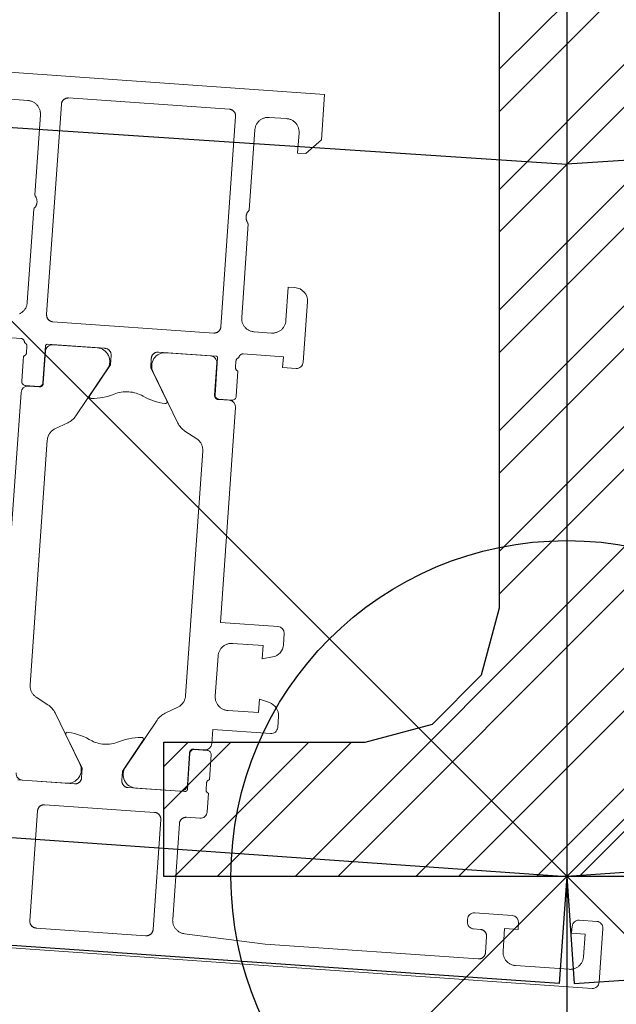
# Model space of a CAD drawing. Header units: metres. Extents: x 63115 to 703450, y -261936 to -53969.
# Tile 77 of 209: x 162059 to 162103, y -144143 to -144070. Entities that reach past the tile are written whole.
import ezdxf

# ---------------------------------------------------------------- set-up
doc = ezdxf.new("R2010")
doc.units = ezdxf.units.M
doc.header["$PDMODE"] = 35
doc.header["$PDSIZE"] = 50
doc.layers.add('_01Hulplijnen', color=6, linetype='Continuous', plot=False)
for name, color, linetype in [('_02Binnenwanden', 2, 'Continuous'), ('_02Constructie', 2, 'Continuous'), ('_03-PROJECTION', 1, 'Continuous'), ('_09-HATCH', 7, 'Continuous'), ('LAYER98', 7, 'Continuous')]:
    doc.layers.add(name, color=color, linetype=linetype)

# ---------------------------------------------------------------- blocks, each defined once
blk = doc.blocks.new('ruit_950x8')
at = {"layer": '_01Hulplijnen'}
blk.add_lwpolyline([(0, 0), (950, 0), (950, 8), (0, 8)], close=True, dxfattribs=at)
blk = doc.blocks.new('T kozijn')
at = {"layer": '_09-HATCH'}
h = blk.add_hatch(dxfattribs=at)
h.set_pattern_fill('STEEL', color=256, scale=2, angle=180, style=0)
h.set_pattern_definition([(225, (-1304.0545, -5.8305), (4.490128, -4.490128), []), (225, (-1304.0545, -9.0055), (4.490128, -4.490128), [])])
h.paths.add_polyline_path([(-30, 0), (-30, 10), (-15, 10), (-10, 11.34), (-6.34, 15), (-5, 20), (-5, 120), (5, 120), (5, 20), (6.34, 15), (10, 11.34), (15, 10), (30, 10), (30, 0)])
at = {"layer": '_02Constructie'}
blk.add_lwpolyline([(-30, 0), (-30, 10), (-15, 10), (-10, 11.34), (-6.34, 15), (-5, 20), (-5, 120), (5, 120), (5, 20), (6.34, 15), (10, 11.34), (15, 10), (30, 10), (30, 0)], close=True, dxfattribs=at)
blk = doc.blocks.new('schuco ruit')
at = {"layer": 'LAYER98', "color": 7, "linetype": 'Continuous', "lineweight": 9}
for points in [[(23.85, 60), (23.85, 56.6), (24.95, 55.5), (25.55, 55.5), (25.55, 57)], [(48.15, 57), (48.15, 55.5), (48.75, 55.5), (49.85, 56.6), (49.85, 60), (23.85, 60)], [(25.55, 57), (25.551, 57.055), (25.556, 57.109), (25.563, 57.162), (25.574, 57.215), (25.586, 57.268), (25.602, 57.32), (25.621, 57.371), (25.642, 57.42), (25.667, 57.469), (25.693, 57.516), (25.722, 57.562), (25.753, 57.606), (25.788, 57.648), (25.824, 57.688), (25.862, 57.726), (25.903, 57.763), (25.945, 57.797), (25.989, 57.828), (26.035, 57.857), (26.082, 57.884), (26.13, 57.908), (26.18, 57.929), (26.231, 57.948), (26.283, 57.964), (26.334, 57.977), (26.388, 57.987), (26.442, 57.995), (26.496, 57.999), (26.55, 58)], [(26.55, 58), (27.85, 58)], [(27.85, 58), (27.904, 57.999), (27.958, 57.995), (28.011, 57.987), (28.065, 57.977), (28.118, 57.964), (28.169, 57.948), (28.22, 57.929), (28.27, 57.908), (28.318, 57.884), (28.366, 57.857), (28.411, 57.828), (28.455, 57.797), (28.498, 57.763), (28.538, 57.726), (28.576, 57.688), (28.612, 57.648), (28.646, 57.606), (28.677, 57.562), (28.707, 57.516), (28.734, 57.469), (28.757, 57.42), (28.779, 57.371), (28.797, 57.32), (28.813, 57.268), (28.827, 57.215), (28.836, 57.162), (28.844, 57.109), (28.848, 57.055), (28.85, 57)], [(30.35, 57.9), (30.351, 57.927), (30.353, 57.954), (30.357, 57.981), (30.362, 58.008), (30.368, 58.034), (30.376, 58.06), (30.385, 58.085), (30.396, 58.11), (30.408, 58.134), (30.421, 58.158), (30.436, 58.181), (30.452, 58.203), (30.469, 58.224), (30.487, 58.244), (30.506, 58.263), (30.526, 58.281), (30.547, 58.298), (30.569, 58.314), (30.592, 58.328), (30.616, 58.342), (30.64, 58.354), (30.665, 58.365), (30.69, 58.374), (30.716, 58.382), (30.743, 58.388), (30.769, 58.393), (30.795, 58.397), (30.823, 58.399), (30.85, 58.4)], [(30.35, 42.2), (30.35, 57.9)], [(30.85, 58.4), (42.85, 58.4)], [(42.85, 58.4), (42.876, 58.399), (42.904, 58.397), (42.931, 58.393), (42.958, 58.388), (42.984, 58.382), (43.009, 58.374), (43.035, 58.365), (43.06, 58.354), (43.084, 58.342), (43.108, 58.328), (43.13, 58.314), (43.153, 58.298), (43.173, 58.281), (43.194, 58.263), (43.212, 58.244), (43.231, 58.224), (43.248, 58.203), (43.264, 58.181), (43.278, 58.158), (43.292, 58.134), (43.303, 58.11), (43.314, 58.085), (43.324, 58.06), (43.332, 58.034), (43.338, 58.008), (43.343, 57.981), (43.347, 57.954), (43.349, 57.927), (43.35, 57.9)], [(43.35, 57.9), (43.35, 42.2)], [(44.85, 57), (44.851, 57.055), (44.856, 57.109), (44.863, 57.162), (44.874, 57.215), (44.886, 57.268), (44.902, 57.32), (44.92, 57.371), (44.942, 57.42), (44.966, 57.469), (44.993, 57.516), (45.022, 57.562), (45.054, 57.606), (45.087, 57.648), (45.124, 57.688), (45.163, 57.726), (45.203, 57.763), (45.245, 57.797), (45.289, 57.828), (45.334, 57.857), (45.381, 57.884), (45.43, 57.908), (45.48, 57.929), (45.531, 57.948), (45.583, 57.964), (45.635, 57.977), (45.688, 57.987), (45.742, 57.995), (45.795, 57.999), (45.85, 58)], [(45.85, 58), (47.15, 58)], [(28.85, 57), (28.85, 51)], [(44.85, 51), (44.85, 57)], [(28.85, 51), (28.876, 50.971), (28.901, 50.94), (28.924, 50.908), (28.946, 50.875), (28.965, 50.841), (28.983, 50.805), (28.999, 50.769), (29.012, 50.732), (29.023, 50.695), (29.033, 50.656), (29.041, 50.618), (29.045, 50.579), (29.049, 50.539), (29.05, 50.5), (29.049, 50.461), (29.045, 50.421), (29.041, 50.382), (29.033, 50.344), (29.023, 50.305), (29.012, 50.268), (28.999, 50.231), (28.983, 50.195), (28.965, 50.159), (28.946, 50.125), (28.924, 50.092), (28.901, 50.06), (28.876, 50.029), (28.85, 50)], [(44.85, 50), (44.824, 50.029), (44.798, 50.06), (44.776, 50.092), (44.754, 50.125), (44.735, 50.159), (44.717, 50.195), (44.702, 50.231), (44.688, 50.268), (44.676, 50.305), (44.667, 50.344), (44.66, 50.382), (44.654, 50.421), (44.651, 50.461), (44.65, 50.5), (44.651, 50.539), (44.654, 50.579), (44.66, 50.618), (44.667, 50.656), (44.676, 50.695), (44.688, 50.732), (44.702, 50.769), (44.717, 50.805), (44.735, 50.841), (44.754, 50.875), (44.776, 50.908), (44.798, 50.94), (44.824, 50.971), (44.85, 51)], [(28.85, 50), (28.85, 43)], [(44.85, 43), (44.85, 50)], [(25.55, 43), (25.55, 45.5), (25.05, 45.5)], [(24.05, 44.5), (24.05, 40)], [(26.55, 42), (26.496, 42.001), (26.442, 42.006), (26.388, 42.013), (26.334, 42.023), (26.283, 42.036), (26.231, 42.052), (26.18, 42.071), (26.13, 42.093), (26.082, 42.116), (26.035, 42.143), (25.989, 42.172), (25.945, 42.204), (25.903, 42.238), (25.862, 42.274), (25.824, 42.312), (25.788, 42.353), (25.753, 42.395), (25.722, 42.439), (25.693, 42.484), (25.667, 42.531), (25.642, 42.58), (25.621, 42.63), (25.602, 42.681), (25.586, 42.732), (25.574, 42.785), (25.563, 42.838), (25.556, 42.892), (25.551, 42.946), (25.55, 43)], [(28.85, 43), (28.848, 42.946), (28.844, 42.892), (28.836, 42.838), (28.827, 42.785), (28.813, 42.732), (28.797, 42.681), (28.779, 42.63), (28.757, 42.58), (28.733, 42.531), (28.707, 42.484), (28.677, 42.439), (28.646, 42.395), (28.612, 42.353), (28.576, 42.312), (28.538, 42.274), (28.498, 42.238), (28.455, 42.204), (28.411, 42.172), (28.366, 42.143), (28.318, 42.116), (28.27, 42.093), (28.22, 42.071), (28.169, 42.052), (28.118, 42.036), (28.065, 42.023), (28.011, 42.013), (27.958, 42.006), (27.904, 42.001), (27.85, 42)], [(45.381, 42.116), (45.334, 42.143), (45.289, 42.172), (45.245, 42.204), (45.203, 42.238), (45.163, 42.274), (45.124, 42.312), (45.087, 42.353), (45.054, 42.395), (45.022, 42.439), (44.993, 42.484), (44.966, 42.531), (44.942, 42.58), (44.92, 42.63), (44.902, 42.681), (44.886, 42.732), (44.874, 42.785), (44.863, 42.838), (44.856, 42.892), (44.851, 42.946), (44.85, 43)], [(27.85, 42), (26.55, 42)], [(30.85, 41.7), (30.823, 41.701), (30.795, 41.703), (30.769, 41.707), (30.743, 41.712), (30.716, 41.718), (30.69, 41.726), (30.665, 41.736), (30.64, 41.746), (30.616, 41.758), (30.592, 41.771), (30.569, 41.786), (30.547, 41.802), (30.526, 41.819), (30.506, 41.837), (30.487, 41.856), (30.469, 41.876), (30.452, 41.897), (30.436, 41.919), (30.421, 41.942), (30.408, 41.966), (30.396, 41.99), (30.385, 42.015), (30.376, 42.04), (30.368, 42.066), (30.362, 42.093), (30.357, 42.119), (30.353, 42.146), (30.351, 42.173), (30.35, 42.2)], [(43.35, 42.2), (43.349, 42.173), (43.347, 42.146), (43.343, 42.119), (43.338, 42.093), (43.332, 42.066), (43.324, 42.04), (43.314, 42.015), (43.303, 41.99), (43.292, 41.966), (43.278, 41.942), (43.264, 41.919), (43.248, 41.897), (43.231, 41.876), (43.212, 41.856), (43.194, 41.837), (43.173, 41.819), (43.153, 41.802), (43.13, 41.786), (43.108, 41.771), (43.084, 41.758), (43.06, 41.746), (43.035, 41.736), (43.009, 41.726), (42.984, 41.718), (42.958, 41.712), (42.931, 41.707), (42.904, 41.703), (42.876, 41.701), (42.85, 41.7)], [(42.85, 41.7), (30.85, 41.7)], [(24.55, 39.5), (25.55, 39.5), (25.55, 40.3), (28.549, 40.3)], [(28.549, 40.3), (28.566, 40.3), (28.582, 40.298), (28.598, 40.296), (28.614, 40.293), (28.629, 40.289), (28.645, 40.284), (28.661, 40.279), (28.675, 40.272), (28.69, 40.265), (28.705, 40.257), (28.718, 40.248), (28.731, 40.239), (28.744, 40.229), (28.756, 40.218), (28.767, 40.206), (28.779, 40.194), (28.789, 40.182), (28.798, 40.168), (28.807, 40.155), (28.815, 40.14), (28.822, 40.126), (28.829, 40.111), (28.834, 40.096), (28.839, 40.08), (28.843, 40.064), (28.846, 40.048), (28.848, 40.032), (28.849, 40.016), (28.85, 40)], [(28.85, 40), (28.865, 39.995), (28.878, 39.99), (28.892, 39.983), (28.906, 39.977), (28.918, 39.969), (28.931, 39.96), (28.944, 39.951), (28.956, 39.942), (28.966, 39.931), (28.977, 39.92), (28.987, 39.909), (28.996, 39.897), (29.004, 39.885), (29.012, 39.872), (29.02, 39.858), (29.026, 39.845), (29.032, 39.831), (29.037, 39.816), (29.042, 39.802), (29.044, 39.787), (29.047, 39.772), (29.049, 39.757), (29.049, 39.742), (29.05, 39.727)], [(29.05, 39.727), (29.05, 39.273)], [(30.43, 39.88), (30.43, 39.886), (30.43, 39.893), (30.431, 39.899), (30.433, 39.906), (30.434, 39.912), (30.436, 39.918), (30.438, 39.924), (30.441, 39.93), (30.444, 39.936), (30.447, 39.942), (30.451, 39.947), (30.455, 39.953), (30.458, 39.958), (30.462, 39.962), (30.467, 39.967), (30.472, 39.971), (30.477, 39.976), (30.483, 39.979), (30.488, 39.983), (30.494, 39.986), (30.5, 39.989), (30.505, 39.991), (30.511, 39.994), (30.518, 39.996), (30.524, 39.997), (30.531, 39.998), (30.537, 39.999), (30.543, 40), (30.55, 40)], [(30.43, 37.12), (30.43, 39.88)], [(30.55, 40), (34.85, 40)], [(34.286, 39.99), (30.958, 39.99)], [(34.85, 40), (34.876, 39.999), (34.904, 39.997), (34.931, 39.993), (34.958, 39.988), (34.984, 39.982), (35.009, 39.974), (35.035, 39.964), (35.06, 39.954), (35.084, 39.942), (35.108, 39.928), (35.13, 39.914), (35.153, 39.898), (35.173, 39.881), (35.194, 39.863), (35.212, 39.844), (35.231, 39.824), (35.248, 39.802), (35.264, 39.781), (35.278, 39.758), (35.292, 39.734), (35.303, 39.71), (35.314, 39.685), (35.324, 39.66), (35.332, 39.634), (35.338, 39.607), (35.343, 39.581), (35.347, 39.554), (35.349, 39.527), (35.35, 39.5)], [(38.35, 39.5), (38.351, 39.527), (38.353, 39.554), (38.357, 39.581), (38.362, 39.607), (38.368, 39.634), (38.376, 39.66), (38.385, 39.685), (38.396, 39.71), (38.408, 39.734), (38.421, 39.758), (38.436, 39.781), (38.452, 39.802), (38.469, 39.824), (38.487, 39.844), (38.506, 39.863), (38.526, 39.881), (38.547, 39.898), (38.569, 39.914), (38.592, 39.928), (38.616, 39.942), (38.64, 39.954), (38.665, 39.965), (38.69, 39.974), (38.716, 39.982), (38.743, 39.988), (38.769, 39.993), (38.795, 39.997), (38.823, 39.999), (38.85, 40)], [(38.85, 40), (43.15, 40)], [(42.741, 39.99), (39.414, 39.99)], [(43.15, 40), (43.157, 40), (43.163, 39.999), (43.169, 39.998), (43.175, 39.997), (43.182, 39.996), (43.188, 39.994), (43.194, 39.991), (43.2, 39.989), (43.206, 39.986), (43.211, 39.983), (43.217, 39.979), (43.222, 39.976), (43.227, 39.971), (43.232, 39.967), (43.237, 39.962), (43.242, 39.958), (43.246, 39.953), (43.25, 39.947), (43.252, 39.942), (43.255, 39.936), (43.258, 39.93), (43.261, 39.924), (43.263, 39.918), (43.265, 39.912), (43.267, 39.906), (43.268, 39.899), (43.269, 39.893), (43.27, 39.886), (43.27, 39.88)], [(43.27, 39.88), (43.27, 37.12)], [(44.65, 39.727), (44.65, 39.742), (44.651, 39.757), (44.653, 39.772), (44.655, 39.787), (44.659, 39.802), (44.663, 39.816), (44.667, 39.831), (44.673, 39.845), (44.68, 39.858), (44.687, 39.872), (44.695, 39.885), (44.704, 39.897), (44.712, 39.909), (44.723, 39.92), (44.733, 39.931), (44.745, 39.942), (44.756, 39.951), (44.768, 39.96), (44.781, 39.969), (44.793, 39.977), (44.807, 39.983), (44.821, 39.99), (44.835, 39.995), (44.85, 40)], [(44.65, 39.273), (44.65, 39.727)], [(44.85, 40), (44.85, 40.016), (44.851, 40.032), (44.854, 40.048), (44.857, 40.064), (44.861, 40.08), (44.866, 40.096), (44.871, 40.111), (44.877, 40.126), (44.884, 40.14), (44.893, 40.155), (44.902, 40.168), (44.911, 40.181), (44.921, 40.194), (44.932, 40.206), (44.944, 40.218), (44.956, 40.229), (44.968, 40.239), (44.982, 40.248), (44.996, 40.257), (45.009, 40.265), (45.024, 40.272), (45.039, 40.279), (45.054, 40.284), (45.07, 40.289), (45.085, 40.293), (45.101, 40.296), (45.118, 40.298), (45.133, 40.3), (45.15, 40.3)], [(45.15, 40.3), (48.15, 40.3), (48.15, 39.5), (49.15, 39.5)], [(29.05, 39.273), (29.049, 39.258), (29.049, 39.243), (29.047, 39.228), (29.044, 39.213), (29.042, 39.198), (29.037, 39.183), (29.032, 39.169), (29.026, 39.155), (29.02, 39.141), (29.012, 39.128), (29.004, 39.115), (28.996, 39.103), (28.987, 39.091), (28.977, 39.079), (28.966, 39.068), (28.956, 39.058), (28.944, 39.048), (28.931, 39.039), (28.918, 39.031), (28.906, 39.023), (28.892, 39.016), (28.878, 39.01), (28.865, 39.004), (28.85, 39)], [(28.85, 39), (28.85, 37.12)], [(30.459, 39.49), (30.459, 37.09)], [(35.35, 39.5), (35.35, 38.8), (33.971, 36.412)], [(39.728, 36.412), (38.35, 38.8), (38.35, 39.5)], [(43.241, 37.09), (43.241, 39.49)], [(44.85, 39), (44.835, 39.004), (44.821, 39.01), (44.807, 39.016), (44.793, 39.023), (44.781, 39.031), (44.768, 39.039), (44.756, 39.048), (44.745, 39.058), (44.733, 39.068), (44.723, 39.079), (44.712, 39.091), (44.704, 39.103), (44.695, 39.115), (44.687, 39.128), (44.68, 39.141), (44.673, 39.155), (44.667, 39.169), (44.663, 39.183), (44.659, 39.198), (44.655, 39.213), (44.653, 39.228), (44.651, 39.243), (44.65, 39.258), (44.65, 39.273)], [(44.85, 37.12), (44.85, 39)], [(33.039, 34.829), (35.152, 38.49)], [(38.547, 38.49), (40.662, 34.829)], [(29.15, 36.82), (30.129, 36.82)], [(30.16, 36.79), (29.35, 36.79)], [(30.459, 37.09), (30.459, 37.074), (30.458, 37.058), (30.456, 37.042), (30.453, 37.026), (30.449, 37.01), (30.444, 36.994), (30.438, 36.979), (30.432, 36.964), (30.424, 36.95), (30.417, 36.936), (30.408, 36.922), (30.398, 36.909), (30.388, 36.896), (30.377, 36.884), (30.366, 36.872), (30.354, 36.862), (30.341, 36.851), (30.328, 36.842), (30.314, 36.833), (30.3, 36.825), (30.286, 36.818), (30.27, 36.812), (30.255, 36.806), (30.24, 36.801), (30.224, 36.797), (30.208, 36.794), (30.192, 36.792), (30.175, 36.791), (30.16, 36.79)], [(35.771, 36.647), (35.898, 36.704), (36.029, 36.754), (36.162, 36.796), (36.296, 36.831), (36.433, 36.857), (36.572, 36.877), (36.71, 36.889), (36.85, 36.892), (36.989, 36.889), (37.128, 36.877), (37.266, 36.857), (37.403, 36.831), (37.539, 36.796), (37.671, 36.754), (37.801, 36.704), (37.929, 36.647)], [(43.541, 36.79), (43.524, 36.791), (43.507, 36.792), (43.492, 36.794), (43.476, 36.797), (43.46, 36.801), (43.445, 36.806), (43.429, 36.812), (43.415, 36.818), (43.4, 36.825), (43.385, 36.833), (43.372, 36.842), (43.359, 36.851), (43.346, 36.862), (43.333, 36.872), (43.323, 36.884), (43.312, 36.896), (43.301, 36.909), (43.292, 36.922), (43.283, 36.936), (43.275, 36.95), (43.268, 36.964), (43.261, 36.979), (43.256, 36.994), (43.251, 37.01), (43.248, 37.026), (43.245, 37.042), (43.242, 37.058), (43.241, 37.074), (43.241, 37.09)], [(44.35, 36.79), (43.541, 36.79)], [(43.57, 36.82), (44.549, 36.82)], [(28.85, 36.29), (28.85, 20.25), (24.55, 20.25)], [(49.15, 20.25), (44.85, 20.25), (44.85, 36.29)], [(31.049, 32.886), (31.05, 32.939), (31.055, 32.991), (31.062, 33.044), (31.072, 33.096), (31.084, 33.147), (31.099, 33.198), (31.118, 33.248), (31.137, 33.297), (31.161, 33.344), (31.186, 33.391), (31.214, 33.436), (31.245, 33.479), (31.277, 33.521), (31.312, 33.561), (31.348, 33.599), (31.387, 33.635), (31.428, 33.669), (31.47, 33.701), (31.514, 33.73), (31.56, 33.758)], [(31.56, 33.758), (32.473, 34.271)], [(41.226, 34.271), (42.14, 33.758)], [(42.14, 33.758), (42.185, 33.73), (42.229, 33.701), (42.272, 33.669), (42.312, 33.635), (42.351, 33.599), (42.388, 33.561), (42.422, 33.521), (42.456, 33.479), (42.486, 33.436), (42.513, 33.391), (42.539, 33.344), (42.562, 33.297), (42.583, 33.248), (42.6, 33.198), (42.616, 33.147), (42.628, 33.096), (42.638, 33.044), (42.645, 32.991), (42.649, 32.939), (42.651, 32.886)], [(31.05, 14.615), (31.049, 32.886)], [(42.651, 32.886), (42.65, 14.615)], [(24.05, 19.75), (24.05, 18.919)], [(24.792, 17.953), (25.55, 17.75), (25.55, 18.75), (27.85, 18.75)], [(27.85, 18.75), (27.904, 18.749), (27.958, 18.744), (28.011, 18.737), (28.065, 18.727), (28.118, 18.714), (28.169, 18.698), (28.22, 18.679), (28.27, 18.658), (28.318, 18.634), (28.366, 18.607), (28.411, 18.578), (28.455, 18.546), (28.498, 18.512), (28.538, 18.476), (28.576, 18.438), (28.612, 18.397), (28.646, 18.355), (28.677, 18.311), (28.707, 18.266), (28.734, 18.219), (28.757, 18.17), (28.779, 18.12), (28.797, 18.069), (28.813, 18.018), (28.827, 17.965), (28.836, 17.912), (28.844, 17.858), (28.848, 17.804), (28.85, 17.75)], [(28.85, 17.75), (28.85, 14.75)], [(27.85, 13.75), (25.55, 13.75), (25.55, 14.75), (24.792, 14.547)], [(28.85, 14.75), (28.848, 14.696), (28.844, 14.642), (28.836, 14.588), (28.827, 14.535), (28.813, 14.482), (28.797, 14.431), (28.779, 14.38), (28.757, 14.33), (28.734, 14.282), (28.707, 14.235), (28.677, 14.189), (28.646, 14.145), (28.612, 14.103), (28.576, 14.062), (28.538, 14.024), (28.498, 13.988), (28.455, 13.954), (28.411, 13.922), (28.366, 13.893), (28.318, 13.866), (28.27, 13.843), (28.22, 13.821), (28.169, 13.802), (28.118, 13.787), (28.065, 13.773), (28.011, 13.763), (27.958, 13.756), (27.904, 13.751), (27.85, 13.75)], [(31.56, 13.743), (31.515, 13.77), (31.471, 13.799), (31.428, 13.831), (31.388, 13.865), (31.349, 13.901), (31.312, 13.939), (31.278, 13.979), (31.246, 14.021), (31.214, 14.064), (31.187, 14.109), (31.162, 14.156), (31.138, 14.203), (31.118, 14.252), (31.1, 14.302), (31.084, 14.353), (31.072, 14.404), (31.062, 14.456), (31.055, 14.509), (31.051, 14.562), (31.05, 14.615)], [(42.65, 14.615), (42.648, 14.562), (42.644, 14.509), (42.637, 14.456), (42.627, 14.404), (42.615, 14.353), (42.6, 14.302), (42.582, 14.252), (42.561, 14.203), (42.539, 14.156), (42.513, 14.109), (42.485, 14.064), (42.455, 14.021), (42.422, 13.979), (42.387, 13.939), (42.35, 13.901), (42.312, 13.865), (42.271, 13.831), (42.229, 13.799), (42.185, 13.77), (42.139, 13.743)], [(24.05, 13.581), (24.05, 12.75)], [(32.474, 13.23), (31.56, 13.743)], [(42.139, 13.743), (41.225, 13.23)], [(35.153, 9.01), (33.039, 12.672)], [(40.661, 12.672), (38.546, 9.01)], [(24.55, 12.25), (28.85, 12.25), (28.85, 11.21)], [(33.961, 11.104), (35.35, 8.7), (35.35, 8)], [(38.35, 8), (38.35, 8.7), (39.738, 11.104)], [(28.85, 10.38), (28.85, 8.5)], [(30.129, 10.68), (29.15, 10.68)], [(29.35, 10.71), (30.161, 10.71)], [(30.161, 10.71), (30.176, 10.71), (30.193, 10.708), (30.208, 10.706), (30.225, 10.703), (30.241, 10.699), (30.256, 10.694), (30.271, 10.689), (30.287, 10.682), (30.301, 10.675), (30.315, 10.667), (30.329, 10.658), (30.342, 10.649), (30.355, 10.639), (30.367, 10.628), (30.378, 10.616), (30.389, 10.604), (30.399, 10.592), (30.409, 10.578), (30.417, 10.565), (30.425, 10.551), (30.433, 10.536), (30.439, 10.521), (30.445, 10.506), (30.45, 10.49), (30.454, 10.475), (30.457, 10.458), (30.458, 10.442), (30.459, 10.426), (30.46, 10.41)], [(30.43, 7.7), (30.43, 10.38)], [(30.46, 10.41), (30.46, 8.01)], [(37.769, 10.783), (37.643, 10.735), (37.514, 10.694), (37.384, 10.66), (37.252, 10.634), (37.119, 10.615), (36.985, 10.604), (36.85, 10.6), (36.715, 10.604), (36.581, 10.615), (36.448, 10.634), (36.316, 10.66), (36.185, 10.694), (36.057, 10.735), (35.931, 10.783)], [(28.85, 8.5), (28.865, 8.495), (28.878, 8.49), (28.892, 8.484), (28.906, 8.477), (28.918, 8.469), (28.931, 8.461), (28.944, 8.452), (28.956, 8.442), (28.966, 8.432), (28.977, 8.421), (28.987, 8.409), (28.996, 8.397), (29.004, 8.385), (29.012, 8.372), (29.02, 8.358), (29.026, 8.345), (29.032, 8.331), (29.037, 8.316), (29.042, 8.302), (29.044, 8.287), (29.047, 8.272), (29.048, 8.257), (29.049, 8.242), (29.05, 8.227)], [(29.05, 8.227), (29.05, 7.773)], [(29.05, 7.773), (29.049, 7.758), (29.048, 7.743), (29.047, 7.728), (29.044, 7.713), (29.042, 7.698), (29.037, 7.684), (29.032, 7.669), (29.026, 7.655), (29.02, 7.642), (29.012, 7.628), (29.004, 7.615), (28.996, 7.603), (28.987, 7.591), (28.977, 7.579), (28.966, 7.568), (28.956, 7.558), (28.944, 7.548), (28.931, 7.539), (28.918, 7.531), (28.906, 7.523), (28.892, 7.516), (28.878, 7.51), (28.865, 7.505), (28.85, 7.5)], [(28.85, 7.5), (28.85, 6.1)], [(30.629, 7.5), (30.619, 7.5), (30.608, 7.501), (30.597, 7.503), (30.586, 7.505), (30.577, 7.507), (30.566, 7.51), (30.556, 7.514), (30.545, 7.519), (30.537, 7.523), (30.527, 7.529), (30.518, 7.534), (30.508, 7.541), (30.5, 7.548), (30.493, 7.555), (30.485, 7.563), (30.477, 7.571), (30.47, 7.579), (30.464, 7.588), (30.458, 7.597), (30.453, 7.606), (30.449, 7.616), (30.444, 7.626), (30.44, 7.636), (30.437, 7.646), (30.434, 7.657), (30.432, 7.668), (30.431, 7.678), (30.43, 7.689), (30.43, 7.7)], [(34.85, 7.5), (30.629, 7.5)], [(30.96, 7.51), (34.288, 7.51)], [(35.35, 8), (35.349, 7.973), (35.347, 7.946), (35.343, 7.919), (35.338, 7.893), (35.332, 7.866), (35.324, 7.84), (35.314, 7.815), (35.303, 7.79), (35.292, 7.766), (35.278, 7.742), (35.263, 7.719), (35.248, 7.698), (35.231, 7.676), (35.212, 7.656), (35.194, 7.637), (35.173, 7.619), (35.153, 7.602), (35.13, 7.586), (35.108, 7.572), (35.084, 7.558), (35.06, 7.546), (35.035, 7.535), (35.009, 7.526), (34.984, 7.518), (34.958, 7.512), (34.931, 7.507), (34.904, 7.503), (34.876, 7.501), (34.85, 7.5)], [(38.85, 7.5), (38.823, 7.501), (38.795, 7.503), (38.769, 7.507), (38.743, 7.512), (38.716, 7.518), (38.69, 7.526), (38.665, 7.535), (38.64, 7.546), (38.616, 7.558), (38.592, 7.572), (38.569, 7.586), (38.547, 7.602), (38.526, 7.619), (38.506, 7.637), (38.487, 7.656), (38.469, 7.676), (38.452, 7.698), (38.436, 7.719), (38.421, 7.742), (38.408, 7.766), (38.396, 7.79), (38.385, 7.815), (38.376, 7.84), (38.368, 7.866), (38.362, 7.893), (38.356, 7.919), (38.353, 7.946), (38.35, 7.973), (38.35, 8)], [(43.07, 7.5), (38.85, 7.5)], [(39.413, 7.51), (42.74, 7.51)], [(29.35, 5.6), (30.35, 5.6)], [(30.35, 5.6), (30.376, 5.599), (30.404, 5.597), (30.431, 5.594), (30.458, 5.588), (30.484, 5.582), (30.509, 5.574), (30.535, 5.564), (30.56, 5.554), (30.584, 5.542), (30.608, 5.528), (30.63, 5.514), (30.653, 5.498), (30.673, 5.481), (30.694, 5.463), (30.712, 5.444), (30.731, 5.424), (30.748, 5.403), (30.764, 5.381), (30.778, 5.358), (30.792, 5.334), (30.803, 5.31), (30.814, 5.285), (30.824, 5.26), (30.832, 5.234), (30.838, 5.208), (30.843, 5.181), (30.847, 5.154), (30.849, 5.127), (30.85, 5.1)], [(32.25, 5.3), (32.25, 5.327), (32.252, 5.354), (32.256, 5.381), (32.261, 5.407), (32.268, 5.434), (32.276, 5.46), (32.286, 5.485), (32.296, 5.51), (32.308, 5.534), (32.322, 5.558), (32.336, 5.581), (32.352, 5.603), (32.369, 5.624), (32.387, 5.644), (32.406, 5.663), (32.426, 5.681), (32.448, 5.698), (32.469, 5.714), (32.492, 5.729), (32.516, 5.742), (32.54, 5.754), (32.565, 5.764), (32.59, 5.774), (32.616, 5.782), (32.642, 5.788), (32.669, 5.793), (32.696, 5.797), (32.723, 5.799), (32.75, 5.8)], [(32.25, -2.9), (32.25, 5.3)], [(32.75, 5.8), (40.95, 5.8)], [(40.95, 5.8), (40.977, 5.799), (41.003, 5.797), (41.031, 5.793), (41.057, 5.788), (41.083, 5.782), (41.11, 5.774), (41.135, 5.764), (41.16, 5.754), (41.184, 5.742), (41.208, 5.729), (41.23, 5.714), (41.252, 5.698), (41.274, 5.681), (41.293, 5.663), (41.313, 5.644), (41.331, 5.624), (41.348, 5.603), (41.364, 5.581), (41.378, 5.558), (41.391, 5.534), (41.404, 5.51), (41.415, 5.485), (41.423, 5.46), (41.431, 5.434), (41.438, 5.407), (41.443, 5.381), (41.447, 5.354), (41.449, 5.327), (41.45, 5.3)], [(41.45, 5.3), (41.45, -2.9)], [(30.85, 5.1), (30.85, -2.055)], [(0.65, 0), (-0.65, 0)], [(8.45, 0), (5.65, 0)], [(-1.15, -0.5), (-1.15, -4.5)], [(0.15, -2.7), (0.15, -1), (1.15, -1), (1.15, -0.5)], [(5.15, -0.5), (5.15, -1), (6.15, -1), (6.15, -2.7)], [(8.95, -0.7), (8.95, -0.5)], [(7.45, -1.7), (7.451, -1.673), (7.453, -1.646), (7.457, -1.619), (7.461, -1.593), (7.468, -1.566), (7.476, -1.54), (7.486, -1.515), (7.496, -1.49), (7.508, -1.466), (7.521, -1.442), (7.536, -1.419), (7.552, -1.397), (7.569, -1.376), (7.586, -1.356), (7.606, -1.337), (7.626, -1.319), (7.647, -1.302), (7.669, -1.286), (7.692, -1.271), (7.715, -1.258), (7.74, -1.246), (7.765, -1.236), (7.791, -1.226), (7.816, -1.218), (7.842, -1.212), (7.869, -1.207), (7.896, -1.203), (7.922, -1.201), (7.95, -1.2)], [(7.95, -1.2), (8.45, -1.2)], [(7.45, -2.9), (7.45, -1.7)], [(30.85, -2.055), (30.848, -2.11), (30.844, -2.163), (30.836, -2.217), (30.827, -2.27), (30.814, -2.323), (30.797, -2.374), (30.779, -2.425), (30.757, -2.475), (30.734, -2.523), (30.708, -2.57), (30.678, -2.616), (30.647, -2.66), (30.613, -2.702), (30.577, -2.742), (30.539, -2.781), (30.499, -2.817), (30.457, -2.851), (30.413, -2.882), (30.367, -2.911), (30.32, -2.938), (30.272, -2.962), (30.222, -2.984), (30.171, -3.002), (30.12, -3.018), (30.067, -3.031), (30.014, -3.042), (29.96, -3.049), (29.907, -3.054)], [(1.15, -3.7), (1.095, -3.698), (1.042, -3.694), (0.988, -3.687), (0.935, -3.677), (0.882, -3.664), (0.831, -3.648), (0.78, -3.629), (0.73, -3.608), (0.681, -3.583), (0.634, -3.557), (0.588, -3.528), (0.544, -3.496), (0.502, -3.462), (0.462, -3.426), (0.424, -3.388), (0.387, -3.347), (0.354, -3.305), (0.322, -3.261), (0.293, -3.216), (0.266, -3.168), (0.243, -3.12), (0.221, -3.07), (0.203, -3.019), (0.186, -2.968), (0.173, -2.915), (0.163, -2.862), (0.156, -2.808), (0.151, -2.754), (0.15, -2.7)], [(6.15, -2.7), (6.148, -2.754), (6.144, -2.808), (6.136, -2.862), (6.126, -2.915), (6.114, -2.968), (6.097, -3.019), (6.079, -3.07), (6.057, -3.12), (6.034, -3.168), (6.006, -3.216), (5.978, -3.261), (5.946, -3.305), (5.912, -3.347), (5.875, -3.388), (5.837, -3.426), (5.797, -3.462), (5.755, -3.496), (5.711, -3.528), (5.666, -3.557), (5.619, -3.583), (5.57, -3.608), (5.52, -3.629), (5.469, -3.648), (5.417, -3.664), (5.365, -3.677), (5.312, -3.687), (5.258, -3.694), (5.204, -3.698), (5.15, -3.7)], [(7.95, -3.4), (7.922, -3.399), (7.896, -3.397), (7.869, -3.393), (7.842, -3.388), (7.816, -3.382), (7.791, -3.374), (7.765, -3.365), (7.74, -3.354), (7.715, -3.342), (7.692, -3.328), (7.669, -3.314), (7.647, -3.298), (7.626, -3.281), (7.606, -3.263), (7.586, -3.244), (7.569, -3.224), (7.552, -3.203), (7.536, -3.181), (7.521, -3.158), (7.508, -3.134), (7.496, -3.11), (7.486, -3.085), (7.476, -3.06), (7.468, -3.034), (7.461, -3.008), (7.457, -2.981), (7.453, -2.954), (7.451, -2.927), (7.45, -2.9)], [(32.75, -3.4), (32.723, -3.399), (32.696, -3.397), (32.669, -3.393), (32.642, -3.388), (32.616, -3.382), (32.59, -3.374), (32.565, -3.365), (32.54, -3.354), (32.516, -3.342), (32.492, -3.328), (32.469, -3.314), (32.448, -3.298), (32.426, -3.281), (32.406, -3.263), (32.387, -3.244), (32.369, -3.224), (32.352, -3.203), (32.336, -3.181), (32.322, -3.158), (32.308, -3.134), (32.296, -3.11), (32.286, -3.085), (32.276, -3.06), (32.268, -3.034), (32.261, -3.008), (32.256, -2.981), (32.252, -2.954), (32.25, -2.927), (32.25, -2.9)], [(41.45, -2.9), (41.449, -2.927), (41.447, -2.954), (41.443, -2.981), (41.438, -3.008), (41.431, -3.034), (41.423, -3.06), (41.415, -3.085), (41.404, -3.11), (41.391, -3.134), (41.378, -3.158), (41.364, -3.181), (41.348, -3.203), (41.331, -3.224), (41.313, -3.244), (41.293, -3.263), (41.274, -3.281), (41.252, -3.298), (41.23, -3.314), (41.208, -3.328), (41.184, -3.342), (41.16, -3.354), (41.135, -3.365), (41.11, -3.374), (41.083, -3.382), (41.057, -3.388), (41.031, -3.393), (41.003, -3.397), (40.977, -3.399), (40.95, -3.4)], [(29.907, -3.054), (23.85, -3.4), (7.95, -3.4)], [(40.95, -3.4), (32.75, -3.4)], [(5.15, -3.7), (1.15, -3.7)], [(-0.65, -5), (74.35, -5)]]:
    blk.add_lwpolyline(points, dxfattribs=at)
for points in [[(25.05, 45.5, 0.414162), (24.05, 44.5)], [(24.05, 40, 0.414245), (24.55, 39.5)], [(30.958, 39.99, 0.414254), (30.459, 39.49)], [(35.152, 38.49, 0.57735), (34.286, 39.99)], [(39.414, 39.99, 0.57735), (38.547, 38.49)], [(43.241, 39.49, 0.414254), (42.741, 39.99)], [(28.85, 37.12, 0.414214), (29.15, 36.82)], [(29.35, 36.79, 0.414201), (28.85, 36.29)], [(30.129, 36.82, 0.414214), (30.43, 37.12)], [(34.102, 36.204, 0.093543), (35.771, 36.648)], [(37.929, 36.647, 0.093543), (39.598, 36.204)], [(43.27, 37.12, 0.414214), (43.57, 36.82)], [(44.85, 36.29, 0.414201), (44.35, 36.79)], [(44.549, 36.82, 0.414214), (44.85, 37.12)], [(33.971, 36.412, 0.602017), (34.102, 36.204)], [(39.598, 36.204, 0.602017), (39.729, 36.412)], [(32.473, 34.271, 0.134733), (33.038, 34.829)], [(40.662, 34.829, 0.134733), (41.226, 34.271)], [(24.55, 20.25, 0.414205), (24.05, 19.75)], [(24.05, 18.919, 0.339589), (24.792, 17.953)], [(24.792, 14.547, 0.339579), (24.05, 13.581)], [(33.039, 12.672, 0.134733), (32.474, 13.229)], [(41.225, 13.23, 0.134733), (40.661, 12.672)], [(24.05, 12.75, 0.414214), (24.55, 12.25)], [(28.85, 11.21, 0.414198), (29.35, 10.71)], [(34.121, 11.294, 0.654812), (33.961, 11.104)], [(35.931, 10.783, 0.097545), (34.121, 11.294)], [(39.579, 11.294, 0.093717), (37.769, 10.783)], [(39.738, 11.104, 0.636909), (39.579, 11.295)], [(29.15, 10.68, 0.414214), (28.85, 10.38)], [(30.43, 10.38, 0.414214), (30.129, 10.68)], [(34.288, 7.51, 0.57735), (35.153, 9.01)], [(38.546, 9.01, 0.57735), (39.413, 7.51)], [(30.46, 8.01, 0.414254), (30.96, 7.51)], [(42.74, 7.51, 0.414226), (43.24, 8.01)], [(28.85, 6.1, 0.414217), (29.35, 5.6)], [(-0.65, 0, 0.414218), (-1.15, -0.5)], [(1.15, -0.5, 0.414255), (0.65, 0)], [(5.65, 0, 0.414156), (5.15, -0.5)], [(8.95, -0.5, 0.414222), (8.45, 0)], [(8.45, -1.2, 0.414221), (8.95, -0.7)], [(-1.15, -4.5, 0.414218), (-0.65, -5)]]:
    blk.add_lwpolyline(points, format="xyb", dxfattribs=at)
blk = doc.blocks.new('pui_02')
at = {"layer": '_01Hulplijnen'}
for points in [[(0, 0), (0, -3058.715)], [(-3683.244, -2153.989), (-2813.27, -2519.632), (-1888.232, -2684.239), (-1593.735, -2716.683), (0, -2821.903)]]:
    blk.add_lwpolyline(points, dxfattribs=at)
blk.add_point((0, -2874.926), dxfattribs=at)
blk.add_point((0, -2874.926), dxfattribs=at)
at = {"layer": '_03-PROJECTION'}
blk.add_lwpolyline([(3683.244, -2153.989), (2813.27, -2519.632), (1888.232, -2684.239), (1593.735, -2716.683), (0, -2821.903)], dxfattribs=at)
at = {"layer": '_01Hulplijnen', "xscale": -1, "rotation": 356}
blk.add_blockref('ruit_950x8', (-0.558, -2882.907), dxfattribs=at)
at = {"layer": '_01Hulplijnen', "rotation": 4}
blk.add_blockref('ruit_950x8', (0.558, -2882.907), dxfattribs=at)
at = {"layer": '_03-PROJECTION', "xscale": -1, "rotation": 355.9999999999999}
blk.add_blockref('schuco ruit', (1.578, -2878.229), dxfattribs=at)
at = {"layer": '_03-PROJECTION'}
blk.add_blockref('T kozijn', (0, -2874.926), dxfattribs=at)

msp = doc.modelspace()

# ---------------------------------------------------------------- block references
at = {"layer": '_02Binnenwanden'}
msp.add_blockref('pui_02', (162099.369, -141258.61), dxfattribs=at)

doc.saveas('drawing.dxf')
